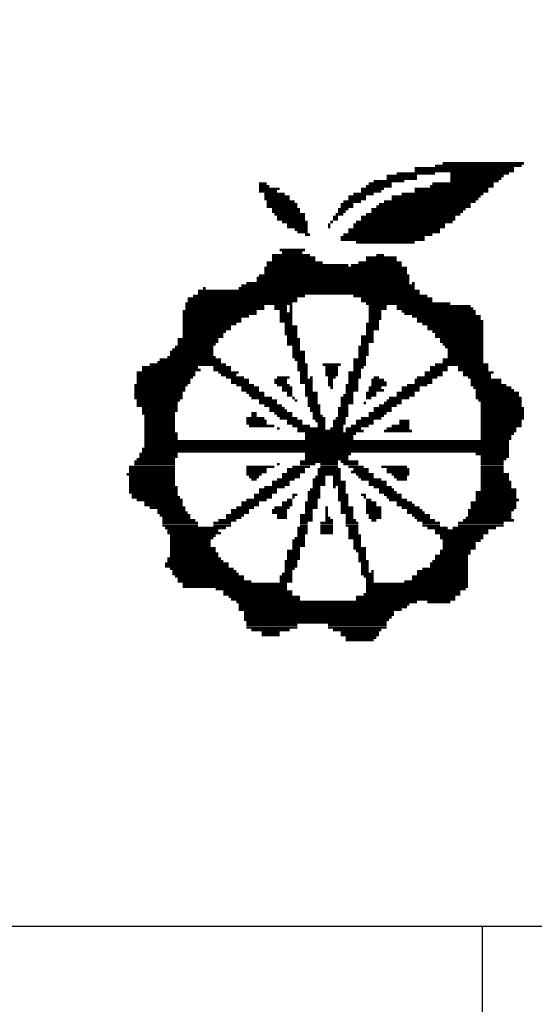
# Model space of a CAD drawing. Extents: x 24 to 161, y 5 to 143.
# Tile 10 of 25: x 44 to 50, y 46 to 57. Entities that reach past the tile are written whole.
import ezdxf

# ---------------------------------------------------------------- set-up
doc = ezdxf.new("R2010")
doc.units = 0
doc.layers.add('BG_OUTLINE', color=7, linetype='CONTINUOUS')
doc.layers.add('BG_SILKSCREEN_TOP', color=7, linetype='CONTINUOUS')

msp = doc.modelspace()

# ---------------------------------------------------------------- linework, layer by layer
at = {"layer": 'BG_OUTLINE'}
msp.add_lwpolyline([(32.12973, 46.950376), (80.129634, 46.950376, 0.414205), (83.629246, 50.450242), (83.629246, 83.450176, 0.414226), (80.129634, 86.950296), (32.12973, 86.950296, 0.414268), (28.629356, 83.450176), (28.629356, 50.450242, 0.414248)], format="xyb", close=True, dxfattribs=at)
msp.add_lwpolyline([(49.190402, 44.786296), (49.190402, 46.950376), (64.281812, 46.950376), (64.281812, 44.786296)], close=True, dxfattribs=at)
at = {"layer": 'BG_SILKSCREEN_TOP', "const_width": 0.027178}
for points in [[(48.466502, 55.013606), (49.52492, 55.013606)], [(48.683672, 55.041038), (49.6062, 55.041038)], [(48.764952, 55.067962), (49.633632, 55.067962)], [(48.168052, 54.932326), (48.49368, 54.932326)], [(48.168052, 54.905402), (48.49368, 54.905402)], [(48.27651, 54.959758), (48.683672, 54.959758)], [(48.466502, 54.986682), (49.52492, 54.986682)], [(48.846486, 54.959758), (49.470818, 54.959758)], [(48.846486, 54.932326), (49.416462, 54.932326)], [(48.846486, 54.905402), (49.389284, 54.905402)], [(46.81093, 54.851046), (46.892464, 54.851046)], [(46.81093, 54.823614), (46.919388, 54.823614)], [(46.81093, 54.79669), (47.0281, 54.79669)], [(47.896526, 54.79669), (48.140874, 54.79669)], [(47.950882, 54.823614), (48.222408, 54.823614)], [(47.97806, 54.851046), (48.222408, 54.851046)], [(48.032416, 54.87797), (48.35779, 54.87797)], [(48.466502, 54.79669), (49.253648, 54.79669)], [(48.629316, 54.823614), (49.30775, 54.823614)], [(48.656494, 54.851046), (49.30775, 54.851046)], [(48.846486, 54.87797), (49.362106, 54.87797)], [(46.81093, 54.769766), (47.000922, 54.769766)], [(46.865032, 54.742334), (47.082456, 54.742334)], [(46.865032, 54.71541), (47.136558, 54.71541)], [(46.865032, 54.687978), (47.136558, 54.687978)], [(47.76089, 54.71541), (47.950882, 54.71541)], [(47.76089, 54.687978), (47.950882, 54.687978)], [(47.814992, 54.742334), (48.032416, 54.742334)], [(47.896526, 54.769766), (48.113696, 54.769766)], [(48.222408, 54.71541), (49.172114, 54.71541)], [(48.222408, 54.687978), (49.144936, 54.687978)], [(48.330866, 54.742334), (49.199292, 54.742334)], [(48.466502, 54.769766), (49.253648, 54.769766)], [(46.892464, 54.661054), (47.190914, 54.661054)], [(46.892464, 54.633622), (47.218092, 54.633622)], [(46.892464, 54.606698), (47.218092, 54.606698)], [(47.679356, 54.633622), (47.814992, 54.633622)], [(47.679356, 54.606698), (47.814992, 54.606698)], [(47.706534, 54.661054), (47.896526, 54.661054)], [(48.05934, 54.606698), (49.063656, 54.606698)], [(48.086518, 54.633622), (49.063656, 54.633622)], [(48.140874, 54.661054), (49.117758, 54.661054)], [(46.946566, 54.57952), (47.245016, 54.57952)], [(46.946566, 54.552342), (47.245016, 54.552342)], [(46.973744, 54.525418), (47.299372, 54.525418)], [(47.000922, 54.497986), (47.299372, 54.497986)], [(47.598076, 54.497986), (47.652432, 54.497986)], [(47.625, 54.525418), (47.706534, 54.525418)], [(47.652432, 54.57952), (47.76089, 54.57952)], [(47.652432, 54.552342), (47.733712, 54.552342)], [(47.896526, 54.497986), (48.900842, 54.497986)], [(47.950882, 54.525418), (48.954944, 54.525418)], [(48.004984, 54.57952), (49.0093, 54.57952)], [(48.004984, 54.552342), (48.982122, 54.552342)], [(47.000922, 54.471062), (47.299372, 54.471062)], [(47.055024, 54.44363), (47.32655, 54.44363)], [(47.10938, 54.416706), (47.32655, 54.416706)], [(47.10938, 54.389528), (47.32655, 54.389528)], [(47.54372, 54.416706), (47.570898, 54.416706)], [(47.54372, 54.389528), (47.570898, 54.389528)], [(47.570898, 54.44363), (47.598076, 54.44363)], [(47.598076, 54.471062), (47.652432, 54.471062)], [(47.814992, 54.416706), (48.792384, 54.416706)], [(47.814992, 54.389528), (48.792384, 54.389528)], [(47.842424, 54.44363), (48.873664, 54.44363)], [(47.896526, 54.471062), (48.900842, 54.471062)], [(47.190914, 54.36235), (47.32655, 54.36235)], [(47.218092, 54.335426), (47.32655, 54.335426)], [(47.299372, 54.308248), (47.353728, 54.308248)], [(47.679356, 54.28107), (48.57496, 54.28107)], [(47.706534, 54.308248), (48.656494, 54.308248)], [(47.76089, 54.36235), (48.737774, 54.36235)], [(47.76089, 54.335426), (48.737774, 54.335426)], [(47.679356, 54.253638), (48.57496, 54.253638)], [(47.842424, 54.226968), (48.466502, 54.226968)], [(46.946566, 54.091078), (47.353728, 54.091078)], [(46.946566, 54.063646), (47.408084, 54.063646)], [(47.0281, 54.14518), (47.299372, 54.14518)], [(47.055024, 54.118256), (47.272448, 54.118256)], [(47.950882, 54.063646), (48.27651, 54.063646)], [(48.05934, 54.091078), (48.140874, 54.091078)], [(46.865032, 53.955188), (48.384968, 53.955188)], [(46.892464, 54.009544), (47.489364, 54.009544)], [(46.892464, 53.982366), (47.76089, 53.982366)], [(46.946566, 54.036976), (47.408084, 54.036976)], [(47.788068, 53.982366), (48.330866, 53.982366)], [(47.869348, 54.009544), (48.330866, 54.009544)], [(47.950882, 54.036976), (48.27651, 54.036976)], [(46.783752, 53.846984), (48.4124, 53.846984)], [(46.81093, 53.873908), (48.4124, 53.873908)], [(46.865032, 53.928264), (48.384968, 53.928264)], [(46.865032, 53.901086), (48.384968, 53.901086)], [(46.620938, 53.765196), (48.466502, 53.765196)], [(46.67504, 53.792628), (48.4124, 53.792628)], [(46.783752, 53.819552), (48.4124, 53.819552)], [(48.439324, 53.792628), (48.466502, 53.792628)], [(46.105318, 53.656992), (47.299372, 53.656992)], [(46.159674, 53.71084), (48.520858, 53.71084)], [(46.159674, 53.683916), (48.520858, 53.683916)], [(46.213776, 53.738272), (46.240954, 53.738272)], [(46.59376, 53.738272), (48.466502, 53.738272)], [(47.814992, 53.656992), (48.602392, 53.656992)], [(46.023784, 53.575204), (47.163736, 53.575204)], [(46.023784, 53.54828), (46.865032, 53.54828)], [(46.050962, 53.62956), (47.218092, 53.62956)], [(46.050962, 53.602636), (47.218092, 53.602636)], [(46.973744, 53.54828), (47.10938, 53.54828)], [(47.136558, 53.54828), (47.163736, 53.54828)], [(47.896526, 53.62956), (48.656494, 53.62956)], [(47.896526, 53.602636), (48.656494, 53.602636)], [(47.950882, 53.575204), (48.846486, 53.575204)], [(47.97806, 53.54828), (48.168052, 53.54828)], [(48.27651, 53.54828), (49.063656, 53.54828)], [(45.996606, 53.493924), (46.783752, 53.493924)], [(45.996606, 53.467), (46.783752, 53.467)], [(45.996606, 53.439568), (46.702472, 53.439568)], [(46.023784, 53.520848), (46.865032, 53.520848)], [(46.973744, 53.520848), (47.10938, 53.520848)], [(47.0281, 53.493924), (47.10938, 53.493924)], [(47.0281, 53.467), (47.163736, 53.467)], [(47.0281, 53.439568), (47.163736, 53.439568)], [(47.136558, 53.520848), (47.163736, 53.520848)], [(47.136558, 53.493924), (47.163736, 53.493924)], [(47.97806, 53.520848), (48.168052, 53.520848)], [(47.97806, 53.493924), (48.113696, 53.493924)], [(47.97806, 53.467), (48.113696, 53.467)], [(47.97806, 53.439568), (48.113696, 53.439568)], [(48.27651, 53.520848), (49.090834, 53.520848)], [(48.330866, 53.493924), (49.117758, 53.493924)], [(48.35779, 53.467), (49.117758, 53.467)], [(48.439324, 53.439568), (49.172114, 53.439568)], [(45.996606, 53.412644), (46.620938, 53.412644)], [(45.996606, 53.385212), (46.620938, 53.385212)], [(45.996606, 53.358288), (46.566582, 53.358288)], [(45.996606, 53.330856), (46.51248, 53.330856)], [(47.0281, 53.412644), (47.163736, 53.412644)], [(47.0281, 53.385212), (47.163736, 53.385212)], [(47.082456, 53.358288), (47.163736, 53.358288)], [(47.082456, 53.330856), (47.218092, 53.330856)], [(47.950882, 53.358288), (48.086518, 53.358288)], [(47.950882, 53.330856), (48.086518, 53.330856)], [(47.97806, 53.412644), (48.113696, 53.412644)], [(47.97806, 53.385212), (48.086518, 53.385212)], [(48.49368, 53.412644), (49.172114, 53.412644)], [(48.49368, 53.385212), (49.199292, 53.385212)], [(48.547782, 53.358288), (49.199292, 53.358288)], [(48.602392, 53.330856), (49.199292, 53.330856)], [(45.996606, 53.303932), (46.51248, 53.303932)], [(45.996606, 53.276754), (46.458124, 53.276754)], [(45.996606, 53.249576), (46.430946, 53.249576)], [(45.996606, 53.222652), (46.430946, 53.222652)], [(47.082456, 53.303932), (47.218092, 53.303932)], [(47.082456, 53.276754), (47.218092, 53.276754)], [(47.082456, 53.249576), (47.218092, 53.249576)], [(47.10938, 53.222652), (47.218092, 53.222652)], [(47.896526, 53.222652), (48.032416, 53.222652)], [(47.950882, 53.303932), (48.086518, 53.303932)], [(47.950882, 53.276754), (48.032416, 53.276754)], [(47.950882, 53.249576), (48.032416, 53.249576)], [(48.602392, 53.303932), (49.199292, 53.303932)], [(48.656494, 53.276754), (49.199292, 53.276754)], [(48.683672, 53.249576), (49.199292, 53.249576)], [(48.683672, 53.222652), (49.199292, 53.222652)], [(45.915326, 53.11394), (46.322488, 53.11394)], [(45.942504, 53.19522), (46.37659, 53.19522)], [(45.942504, 53.168296), (46.37659, 53.168296)], [(45.942504, 53.140864), (46.349666, 53.140864)], [(47.10938, 53.19522), (47.245016, 53.19522)], [(47.10938, 53.168296), (47.245016, 53.168296)], [(47.10938, 53.140864), (47.245016, 53.140864)], [(47.163736, 53.11394), (47.245016, 53.11394)], [(47.869348, 53.11394), (47.97806, 53.11394)], [(47.896526, 53.19522), (48.032416, 53.19522)], [(47.896526, 53.168296), (48.032416, 53.168296)], [(47.896526, 53.140864), (47.97806, 53.140864)], [(48.737774, 53.19522), (49.199292, 53.19522)], [(48.737774, 53.168296), (49.199292, 53.168296)], [(48.764952, 53.140864), (49.199292, 53.140864)], [(48.792384, 53.11394), (49.199292, 53.11394)], [(45.86097, 53.059584), (46.322488, 53.059584)], [(45.86097, 53.032406), (46.322488, 53.032406)], [(45.888148, 53.086762), (46.322488, 53.086762)], [(47.163736, 53.086762), (47.245016, 53.086762)], [(47.163736, 53.059584), (47.299372, 53.059584)], [(47.163736, 53.032406), (47.299372, 53.032406)], [(47.869348, 53.086762), (47.97806, 53.086762)], [(47.869348, 53.059584), (47.97806, 53.059584)], [(47.869348, 53.032406), (47.97806, 53.032406)], [(48.819308, 53.086762), (49.199292, 53.086762)], [(48.819308, 53.059584), (49.199292, 53.059584)], [(48.819308, 53.032406), (49.199292, 53.032406)], [(45.6438, 52.924202), (46.458124, 52.924202)], [(45.725334, 52.950872), (46.403768, 52.950872)], [(45.752512, 52.978304), (46.403768, 52.978304)], [(45.833792, 53.005482), (46.349666, 53.005482)], [(47.163736, 53.005482), (47.299372, 53.005482)], [(47.190914, 52.978304), (47.299372, 52.978304)], [(47.218092, 52.950872), (47.299372, 52.950872)], [(47.218092, 52.924202), (47.32655, 52.924202)], [(47.489364, 52.924202), (47.679356, 52.924202)], [(47.814992, 52.978304), (47.950882, 52.978304)], [(47.814992, 52.950872), (47.950882, 52.950872)], [(47.814992, 52.924202), (47.950882, 52.924202)], [(47.869348, 53.005482), (47.950882, 53.005482)], [(48.683672, 52.924202), (49.253648, 52.924202)], [(48.764952, 52.978304), (49.199292, 52.978304)], [(48.764952, 52.950872), (49.199292, 52.950872)], [(48.819308, 53.005482), (49.199292, 53.005482)], [(45.508164, 52.842414), (46.132496, 52.842414)], [(45.508164, 52.81549), (46.132496, 52.81549)], [(45.56252, 52.89677), (46.159674, 52.89677)], [(45.56252, 52.869592), (46.186598, 52.869592)], [(46.322488, 52.89677), (46.51248, 52.89677)], [(46.322488, 52.869592), (46.51248, 52.869592)], [(46.37659, 52.842414), (46.59376, 52.842414)], [(46.403768, 52.81549), (46.566582, 52.81549)], [(47.218092, 52.89677), (47.32655, 52.89677)], [(47.218092, 52.869592), (47.32655, 52.869592)], [(47.245016, 52.842414), (47.32655, 52.842414)], [(47.245016, 52.81549), (47.32655, 52.81549)], [(47.516542, 52.89677), (47.652432, 52.89677)], [(47.516542, 52.869592), (47.652432, 52.869592)], [(47.516542, 52.842414), (47.652432, 52.842414)], [(47.516542, 52.81549), (47.652432, 52.81549)], [(47.76089, 52.842414), (47.896526, 52.842414)], [(47.76089, 52.81549), (47.896526, 52.81549)], [(47.814992, 52.89677), (47.923704, 52.89677)], [(47.814992, 52.869592), (47.896526, 52.869592)], [(48.57496, 52.842414), (48.764952, 52.842414)], [(48.57496, 52.81549), (48.764952, 52.81549)], [(48.629316, 52.89677), (48.819308, 52.89677)], [(48.629316, 52.869592), (48.819308, 52.869592)], [(48.927766, 52.89677), (49.253648, 52.89677)], [(48.927766, 52.869592), (49.253648, 52.869592)], [(48.982122, 52.842414), (49.30775, 52.842414)], [(48.982122, 52.81549), (49.280826, 52.81549)], [(45.48124, 52.706778), (46.050962, 52.706778)], [(45.508164, 52.788312), (46.105318, 52.788312)], [(45.508164, 52.76088), (46.07814, 52.76088)], [(45.508164, 52.73421), (46.07814, 52.73421)], [(46.458124, 52.788312), (46.648116, 52.788312)], [(46.51248, 52.76088), (46.702472, 52.76088)], [(46.51248, 52.73421), (46.702472, 52.73421)], [(46.566582, 52.706778), (46.756574, 52.706778)], [(46.973744, 52.76088), (47.10938, 52.76088)], [(46.973744, 52.73421), (47.10938, 52.73421)], [(47.000922, 52.788312), (47.136558, 52.788312)], [(47.000922, 52.706778), (47.136558, 52.706778)], [(47.245016, 52.788312), (47.32655, 52.788312)], [(47.245016, 52.76088), (47.380906, 52.76088)], [(47.245016, 52.73421), (47.380906, 52.73421)], [(47.299372, 52.706778), (47.380906, 52.706778)], [(47.353728, 52.788312), (47.380906, 52.788312)], [(47.54372, 52.788312), (47.625, 52.788312)], [(47.54372, 52.76088), (47.598076, 52.76088)], [(47.54372, 52.73421), (47.598076, 52.73421)], [(47.54372, 52.706778), (47.598076, 52.706778)], [(47.733712, 52.706778), (47.869348, 52.706778)], [(47.76089, 52.788312), (47.896526, 52.788312)], [(47.76089, 52.76088), (47.869348, 52.76088)], [(47.76089, 52.73421), (47.869348, 52.73421)], [(48.004984, 52.76088), (48.140874, 52.76088)], [(48.004984, 52.73421), (48.168052, 52.73421)], [(48.004984, 52.706778), (48.168052, 52.706778)], [(48.032416, 52.788312), (48.086518, 52.788312)], [(48.384968, 52.706778), (48.602392, 52.706778)], [(48.466502, 52.76088), (48.656494, 52.76088)], [(48.466502, 52.73421), (48.656494, 52.73421)], [(48.49368, 52.788312), (48.71085, 52.788312)], [(49.036478, 52.788312), (49.280826, 52.788312)], [(49.063656, 52.76088), (49.389284, 52.76088)], [(49.063656, 52.73421), (49.389284, 52.73421)], [(49.063656, 52.706778), (49.44364, 52.706778)], [(45.48124, 52.6796), (46.023784, 52.6796)], [(45.48124, 52.652422), (46.023784, 52.652422)], [(45.48124, 52.625498), (45.996606, 52.625498)], [(45.48124, 52.59832), (45.996606, 52.59832)], [(46.620938, 52.6796), (46.81093, 52.6796)], [(46.620938, 52.652422), (46.81093, 52.652422)], [(46.67504, 52.625498), (46.865032, 52.625498)], [(46.702472, 52.59832), (46.865032, 52.59832)], [(47.055024, 52.6796), (47.163736, 52.6796)], [(47.055024, 52.652422), (47.163736, 52.652422)], [(47.10938, 52.625498), (47.163736, 52.625498)], [(47.10938, 52.59832), (47.163736, 52.59832)], [(47.299372, 52.6796), (47.380906, 52.6796)], [(47.299372, 52.652422), (47.380906, 52.652422)], [(47.299372, 52.625498), (47.435008, 52.625498)], [(47.299372, 52.59832), (47.435008, 52.59832)], [(47.570898, 52.6796), (47.598076, 52.6796)], [(47.706534, 52.59832), (47.814992, 52.59832)], [(47.733712, 52.6796), (47.869348, 52.6796)], [(47.733712, 52.652422), (47.869348, 52.652422)], [(47.733712, 52.625498), (47.814992, 52.625498)], [(47.950882, 52.625498), (48.05934, 52.625498)], [(47.950882, 52.59832), (48.05934, 52.59832)], [(47.97806, 52.6796), (48.113696, 52.6796)], [(47.97806, 52.652422), (48.140874, 52.652422)], [(48.27651, 52.625498), (48.466502, 52.625498)], [(48.27651, 52.59832), (48.466502, 52.59832)], [(48.330866, 52.6796), (48.520858, 52.6796)], [(48.330866, 52.652422), (48.520858, 52.652422)], [(49.090834, 52.6796), (49.497742, 52.6796)], [(49.117758, 52.652422), (49.52492, 52.652422)], [(49.117758, 52.625498), (49.579276, 52.625498)], [(49.117758, 52.59832), (49.579276, 52.59832)], [(45.48124, 52.571142), (45.996606, 52.571142)], [(45.508164, 52.544218), (45.969682, 52.544218)], [(45.508164, 52.516786), (45.942504, 52.516786)], [(45.508164, 52.489862), (45.942504, 52.489862)], [(46.72965, 52.571142), (46.946566, 52.571142)], [(46.81093, 52.544218), (47.000922, 52.544218)], [(46.81093, 52.516786), (47.000922, 52.516786)], [(46.865032, 52.489862), (47.055024, 52.489862)], [(47.163736, 52.571142), (47.190914, 52.571142)], [(47.190914, 52.544218), (47.218092, 52.544218)], [(47.32655, 52.571142), (47.435008, 52.571142)], [(47.32655, 52.544218), (47.435008, 52.544218)], [(47.32655, 52.516786), (47.435008, 52.516786)], [(47.32655, 52.489862), (47.46244, 52.489862)], [(47.679356, 52.571142), (47.814992, 52.571142)], [(47.679356, 52.544218), (47.814992, 52.544218)], [(47.679356, 52.516786), (47.814992, 52.516786)], [(47.679356, 52.489862), (47.76089, 52.489862)], [(47.923704, 52.516786), (47.950882, 52.516786)], [(47.950882, 52.571142), (48.004984, 52.571142)], [(48.086518, 52.489862), (48.27651, 52.489862)], [(48.140874, 52.516786), (48.330866, 52.516786)], [(48.168052, 52.544218), (48.330866, 52.544218)], [(48.194976, 52.571142), (48.4124, 52.571142)], [(49.117758, 52.571142), (49.6062, 52.571142)], [(49.144936, 52.544218), (49.6062, 52.544218)], [(49.172114, 52.516786), (49.6062, 52.516786)], [(49.172114, 52.489862), (49.6062, 52.489862)], [(45.56252, 52.46243), (45.942504, 52.46243)], [(45.56252, 52.435506), (45.942504, 52.435506)], [(45.56252, 52.408328), (45.915326, 52.408328)], [(45.589698, 52.38115), (45.915326, 52.38115)], [(46.72965, 52.408328), (46.783752, 52.408328)], [(46.72965, 52.38115), (46.783752, 52.38115)], [(46.919388, 52.46243), (47.082456, 52.46243)], [(46.919388, 52.435506), (47.10938, 52.435506)], [(46.973744, 52.408328), (47.163736, 52.408328)], [(47.000922, 52.38115), (47.163736, 52.38115)], [(47.353728, 52.46243), (47.46244, 52.46243)], [(47.353728, 52.435506), (47.46244, 52.435506)], [(47.380906, 52.408328), (47.46244, 52.408328)], [(47.380906, 52.38115), (47.489364, 52.38115)], [(47.652432, 52.46243), (47.76089, 52.46243)], [(47.652432, 52.435506), (47.76089, 52.435506)], [(47.652432, 52.408328), (47.76089, 52.408328)], [(47.652432, 52.38115), (47.76089, 52.38115)], [(47.97806, 52.408328), (48.168052, 52.408328)], [(47.97806, 52.38115), (48.140874, 52.38115)], [(48.032416, 52.46243), (48.222408, 52.46243)], [(48.032416, 52.435506), (48.222408, 52.435506)], [(49.172114, 52.46243), (49.633632, 52.46243)], [(49.172114, 52.435506), (49.633632, 52.435506)], [(49.172114, 52.408328), (49.633632, 52.408328)], [(49.172114, 52.38115), (49.633632, 52.38115)], [(45.589698, 52.354226), (45.915326, 52.354226)], [(45.589698, 52.326794), (45.915326, 52.326794)], [(45.589698, 52.29987), (45.915326, 52.29987)], [(46.67504, 52.354226), (46.865032, 52.354226)], [(46.67504, 52.326794), (46.892464, 52.326794)], [(46.67504, 52.29987), (46.892464, 52.29987)], [(47.0281, 52.354226), (47.218092, 52.354226)], [(47.10938, 52.326794), (47.272448, 52.326794)], [(47.10938, 52.29987), (47.272448, 52.29987)], [(47.380906, 52.354226), (47.516542, 52.354226)], [(47.408084, 52.326794), (47.516542, 52.326794)], [(47.435008, 52.29987), (47.516542, 52.29987)], [(47.598076, 52.326794), (47.733712, 52.326794)], [(47.598076, 52.29987), (47.733712, 52.29987)], [(47.625, 52.354226), (47.733712, 52.354226)], [(47.842424, 52.326794), (48.032416, 52.326794)], [(47.842424, 52.29987), (48.032416, 52.29987)], [(47.896526, 52.354226), (48.113696, 52.354226)], [(48.303688, 52.326794), (48.4124, 52.326794)], [(48.303688, 52.29987), (48.4124, 52.29987)], [(49.172114, 52.354226), (49.633632, 52.354226)], [(49.172114, 52.326794), (49.6062, 52.326794)], [(49.172114, 52.29987), (49.6062, 52.29987)], [(45.589698, 52.272438), (45.915326, 52.272438)], [(45.589698, 52.245514), (45.915326, 52.245514)], [(45.589698, 52.218336), (45.915326, 52.218336)], [(45.589698, 52.191158), (45.942504, 52.191158)], [(46.702472, 52.272438), (46.973744, 52.272438)], [(47.000922, 52.245514), (47.0281, 52.245514)], [(47.163736, 52.272438), (47.353728, 52.272438)], [(47.218092, 52.245514), (47.516542, 52.245514)], [(47.218092, 52.218336), (47.706534, 52.218336)], [(47.299372, 52.191158), (47.842424, 52.191158)], [(47.435008, 52.272438), (47.516542, 52.272438)], [(47.570898, 52.245514), (47.706534, 52.245514)], [(47.598076, 52.272438), (47.706534, 52.272438)], [(47.733712, 52.245514), (47.896526, 52.245514)], [(47.733712, 52.218336), (47.923704, 52.218336)], [(47.788068, 52.272438), (47.97806, 52.272438)], [(48.140874, 52.218336), (48.439324, 52.218336)], [(48.168052, 52.245514), (48.4124, 52.245514)], [(48.222408, 52.272438), (48.4124, 52.272438)], [(49.172114, 52.272438), (49.6062, 52.272438)], [(49.172114, 52.245514), (49.552098, 52.245514)], [(49.172114, 52.218336), (49.552098, 52.218336)], [(49.172114, 52.191158), (49.52492, 52.191158)], [(45.589698, 52.16398), (45.942504, 52.16398)], [(45.589698, 52.137056), (45.942504, 52.137056)], [(45.589698, 52.109878), (49.470818, 52.109878)], [(45.589698, 52.082446), (49.470818, 52.082446)], [(47.299372, 52.16398), (47.814992, 52.16398)], [(47.299372, 52.137056), (47.814992, 52.137056)], [(49.172114, 52.16398), (49.497742, 52.16398)], [(49.172114, 52.137056), (49.497742, 52.137056)], [(45.535342, 51.973988), (45.942504, 51.973988)], [(45.56252, 52.028344), (49.470818, 52.028344)], [(45.56252, 52.001166), (49.470818, 52.001166)], [(45.589698, 52.055776), (49.470818, 52.055776)], [(47.299372, 51.973988), (47.788068, 51.973988)], [(49.117758, 51.973988), (49.470818, 51.973988)], [(45.48124, 51.892708), (45.915326, 51.892708)], [(45.48124, 51.865784), (45.915326, 51.865784)], [(45.508164, 51.919886), (45.915326, 51.919886)], [(45.535342, 51.947064), (45.942504, 51.947064)], [(47.000922, 51.865784), (47.0281, 51.865784)], [(47.245016, 51.892708), (47.652432, 51.892708)], [(47.245016, 51.865784), (47.408084, 51.865784)], [(47.299372, 51.947064), (47.76089, 51.947064)], [(47.299372, 51.919886), (47.76089, 51.919886)], [(47.46244, 51.865784), (47.652432, 51.865784)], [(47.679356, 51.892708), (47.869348, 51.892708)], [(47.706534, 51.865784), (47.869348, 51.865784)], [(49.172114, 51.947064), (49.470818, 51.947064)], [(49.172114, 51.919886), (49.44364, 51.919886)], [(49.172114, 51.892708), (49.416462, 51.892708)], [(49.172114, 51.865784), (49.416462, 51.865784)], [(45.399706, 51.757072), (45.915326, 51.757072)], [(45.42663, 51.838352), (45.915326, 51.838352)], [(45.42663, 51.81092), (45.915326, 51.81092)], [(45.42663, 51.783996), (45.915326, 51.783996)], [(46.67504, 51.838352), (46.973744, 51.838352)], [(46.67504, 51.81092), (46.892464, 51.81092)], [(46.67504, 51.783996), (46.892464, 51.783996)], [(46.67504, 51.757072), (46.838108, 51.757072)], [(47.055024, 51.757072), (47.245016, 51.757072)], [(47.10938, 51.81092), (47.299372, 51.81092)], [(47.10938, 51.783996), (47.299372, 51.783996)], [(47.163736, 51.838352), (47.353728, 51.838352)], [(47.435008, 51.81092), (47.679356, 51.81092)], [(47.435008, 51.783996), (47.679356, 51.783996)], [(47.435008, 51.757072), (47.679356, 51.757072)], [(47.46244, 51.838352), (47.652432, 51.838352)], [(47.76089, 51.838352), (47.923704, 51.838352)], [(47.788068, 51.783996), (47.97806, 51.783996)], [(47.814992, 51.81092), (47.97806, 51.81092)], [(47.842424, 51.757072), (48.032416, 51.757072)], [(48.113696, 51.838352), (48.384968, 51.838352)], [(48.168052, 51.81092), (48.4124, 51.81092)], [(48.168052, 51.783996), (48.4124, 51.783996)], [(48.222408, 51.757072), (48.4124, 51.757072)], [(49.172114, 51.838352), (49.416462, 51.838352)], [(49.172114, 51.81092), (49.416462, 51.81092)], [(49.172114, 51.783996), (49.416462, 51.783996)], [(49.172114, 51.757072), (49.470818, 51.757072)], [(45.42663, 51.72964), (45.915326, 51.72964)], [(45.42663, 51.702716), (45.915326, 51.702716)], [(45.42663, 51.675792), (45.915326, 51.675792)], [(45.42663, 51.64836), (45.915326, 51.64836)], [(46.702472, 51.72964), (46.81093, 51.72964)], [(46.72965, 51.702716), (46.783752, 51.702716)], [(46.946566, 51.675792), (47.136558, 51.675792)], [(46.946566, 51.64836), (47.136558, 51.64836)], [(47.000922, 51.702716), (47.190914, 51.702716)], [(47.055024, 51.72964), (47.245016, 51.72964)], [(47.380906, 51.702716), (47.516542, 51.702716)], [(47.380906, 51.675792), (47.516542, 51.675792)], [(47.380906, 51.64836), (47.516542, 51.64836)], [(47.408084, 51.72964), (47.516542, 51.72964)], [(47.598076, 51.72964), (47.679356, 51.72964)], [(47.598076, 51.702716), (47.679356, 51.702716)], [(47.598076, 51.675792), (47.733712, 51.675792)], [(47.598076, 51.64836), (47.733712, 51.64836)], [(47.869348, 51.72964), (48.032416, 51.72964)], [(47.896526, 51.702716), (48.113696, 51.702716)], [(47.97806, 51.675792), (48.168052, 51.675792)], [(47.97806, 51.64836), (48.168052, 51.64836)], [(48.249332, 51.72964), (48.384968, 51.72964)], [(48.27651, 51.702716), (48.384968, 51.702716)], [(49.172114, 51.72964), (49.470818, 51.72964)], [(49.172114, 51.702716), (49.470818, 51.702716)], [(49.172114, 51.675792), (49.497742, 51.675792)], [(49.172114, 51.64836), (49.497742, 51.64836)], [(45.42663, 51.621436), (45.942504, 51.621436)], [(45.42663, 51.594004), (45.942504, 51.594004)], [(45.42663, 51.56708), (45.942504, 51.56708)], [(46.81093, 51.594004), (47.000922, 51.594004)], [(46.81093, 51.56708), (47.000922, 51.56708)], [(46.865032, 51.621436), (47.082456, 51.621436)], [(47.32655, 51.56708), (47.46244, 51.56708)], [(47.353728, 51.594004), (47.46244, 51.594004)], [(47.380906, 51.621436), (47.46244, 51.621436)], [(47.598076, 51.621436), (47.625, 51.621436)], [(47.652432, 51.621436), (47.733712, 51.621436)], [(47.652432, 51.594004), (47.733712, 51.594004)], [(47.652432, 51.56708), (47.733712, 51.56708)], [(48.032416, 51.621436), (48.222408, 51.621436)], [(48.086518, 51.594004), (48.249332, 51.594004)], [(48.086518, 51.56708), (48.27651, 51.56708)], [(49.117758, 51.56708), (49.552098, 51.56708)], [(49.172114, 51.621436), (49.497742, 51.621436)], [(49.172114, 51.594004), (49.552098, 51.594004)], [(45.453808, 51.539648), (45.942504, 51.539648)], [(45.453808, 51.512724), (45.969682, 51.512724)], [(45.508164, 51.4858), (45.996606, 51.4858)], [(45.589698, 51.458368), (45.996606, 51.458368)], [(46.620938, 51.458368), (46.81093, 51.458368)], [(46.67504, 51.4858), (46.892464, 51.4858)], [(46.756574, 51.539648), (46.946566, 51.539648)], [(46.756574, 51.512724), (46.946566, 51.512724)], [(47.055024, 51.458368), (47.163736, 51.458368)], [(47.10938, 51.4858), (47.163736, 51.4858)], [(47.163736, 51.539648), (47.218092, 51.539648)], [(47.163736, 51.512724), (47.190914, 51.512724)], [(47.299372, 51.458368), (47.435008, 51.458368)], [(47.32655, 51.539648), (47.46244, 51.539648)], [(47.32655, 51.512724), (47.46244, 51.512724)], [(47.32655, 51.4858), (47.435008, 51.4858)], [(47.652432, 51.539648), (47.76089, 51.539648)], [(47.652432, 51.512724), (47.76089, 51.512724)], [(47.652432, 51.4858), (47.76089, 51.4858)], [(47.679356, 51.458368), (47.76089, 51.458368)], [(47.896526, 51.539648), (47.950882, 51.539648)], [(47.923704, 51.512724), (47.950882, 51.512724)], [(47.950882, 51.4858), (48.004984, 51.4858)], [(47.950882, 51.458368), (48.05934, 51.458368)], [(48.140874, 51.539648), (48.330866, 51.539648)], [(48.168052, 51.512724), (48.330866, 51.512724)], [(48.194976, 51.4858), (48.384968, 51.4858)], [(48.27651, 51.458368), (48.439324, 51.458368)], [(49.063656, 51.458368), (49.552098, 51.458368)], [(49.117758, 51.539648), (49.552098, 51.539648)], [(49.117758, 51.512724), (49.552098, 51.512724)], [(49.117758, 51.4858), (49.579276, 51.4858)], [(45.589698, 51.431444), (45.996606, 51.431444)], [(45.6438, 51.404012), (46.023784, 51.404012)], [(45.725334, 51.376834), (46.023784, 51.376834)], [(45.725334, 51.349656), (46.050962, 51.349656)], [(46.51248, 51.376834), (46.702472, 51.376834)], [(46.51248, 51.349656), (46.702472, 51.349656)], [(46.566582, 51.404012), (46.756574, 51.404012)], [(46.620938, 51.431444), (46.81093, 51.431444)], [(46.946566, 51.376834), (47.10938, 51.376834)], [(46.946566, 51.349656), (47.10938, 51.349656)], [(46.973744, 51.404012), (47.136558, 51.404012)], [(47.055024, 51.431444), (47.163736, 51.431444)], [(47.299372, 51.431444), (47.435008, 51.431444)], [(47.299372, 51.404012), (47.435008, 51.404012)], [(47.299372, 51.376834), (47.380906, 51.376834)], [(47.299372, 51.349656), (47.380906, 51.349656)], [(47.516542, 51.404012), (47.54372, 51.404012)], [(47.516542, 51.376834), (47.54372, 51.376834)], [(47.516542, 51.349656), (47.54372, 51.349656)], [(47.679356, 51.431444), (47.76089, 51.431444)], [(47.679356, 51.404012), (47.814992, 51.404012)], [(47.679356, 51.376834), (47.814992, 51.376834)], [(47.679356, 51.349656), (47.814992, 51.349656)], [(47.950882, 51.431444), (48.05934, 51.431444)], [(47.950882, 51.404012), (48.113696, 51.404012)], [(47.950882, 51.376834), (48.113696, 51.376834)], [(47.950882, 51.349656), (48.113696, 51.349656)], [(48.27651, 51.431444), (48.466502, 51.431444)], [(48.330866, 51.404012), (48.520858, 51.404012)], [(48.384968, 51.376834), (48.547782, 51.376834)], [(48.384968, 51.349656), (48.57496, 51.349656)], [(49.036478, 51.376834), (49.52492, 51.376834)], [(49.036478, 51.349656), (49.497742, 51.349656)], [(49.063656, 51.431444), (49.552098, 51.431444)], [(49.063656, 51.404012), (49.552098, 51.404012)], [(45.752512, 51.322732), (46.07814, 51.322732)], [(45.77969, 51.295554), (46.07814, 51.295554)], [(45.77969, 51.268376), (46.132496, 51.268376)], [(45.77969, 51.241452), (46.159674, 51.241452)], [(46.322488, 51.241452), (46.51248, 51.241452)], [(46.37659, 51.268376), (46.566582, 51.268376)], [(46.458124, 51.322732), (46.648116, 51.322732)], [(46.458124, 51.295554), (46.620938, 51.295554)], [(47.000922, 51.322732), (47.10938, 51.322732)], [(47.000922, 51.295554), (47.10938, 51.295554)], [(47.245016, 51.322732), (47.380906, 51.322732)], [(47.245016, 51.295554), (47.380906, 51.295554)], [(47.245016, 51.268376), (47.380906, 51.268376)], [(47.245016, 51.241452), (47.32655, 51.241452)], [(47.46244, 51.241452), (47.598076, 51.241452)], [(47.516542, 51.322732), (47.54372, 51.322732)], [(47.516542, 51.295554), (47.570898, 51.295554)], [(47.516542, 51.268376), (47.598076, 51.268376)], [(47.733712, 51.322732), (47.814992, 51.322732)], [(47.733712, 51.295554), (47.814992, 51.295554)], [(47.733712, 51.268376), (47.842424, 51.268376)], [(47.733712, 51.241452), (47.869348, 51.241452)], [(47.97806, 51.322732), (48.113696, 51.322732)], [(47.97806, 51.295554), (48.113696, 51.295554)], [(48.004984, 51.268376), (48.05934, 51.268376)], [(48.439324, 51.322732), (48.629316, 51.322732)], [(48.466502, 51.295554), (48.629316, 51.295554)], [(48.49368, 51.268376), (48.683672, 51.268376)], [(48.547782, 51.241452), (48.737774, 51.241452)], [(48.927766, 51.241452), (49.416462, 51.241452)], [(48.982122, 51.268376), (49.52492, 51.268376)], [(49.0093, 51.295554), (49.497742, 51.295554)], [(49.036478, 51.322732), (49.497742, 51.322732)], [(45.77969, 51.21402), (46.159674, 51.21402)], [(45.806614, 51.186842), (46.458124, 51.186842)], [(45.833792, 51.159664), (46.37659, 51.159664)], [(45.833792, 51.132486), (46.403768, 51.132486)], [(46.322488, 51.21402), (46.51248, 51.21402)], [(47.218092, 51.186842), (47.32655, 51.186842)], [(47.218092, 51.159664), (47.32655, 51.159664)], [(47.218092, 51.132486), (47.32655, 51.132486)], [(47.245016, 51.21402), (47.32655, 51.21402)], [(47.46244, 51.21402), (47.598076, 51.21402)], [(47.46244, 51.186842), (47.598076, 51.186842)], [(47.46244, 51.159664), (47.598076, 51.159664)], [(47.46244, 51.132486), (47.598076, 51.132486)], [(47.733712, 51.21402), (47.869348, 51.21402)], [(47.76089, 51.186842), (47.869348, 51.186842)], [(47.76089, 51.159664), (47.869348, 51.159664)], [(47.76089, 51.132486), (47.869348, 51.132486)], [(48.547782, 51.21402), (48.737774, 51.21402)], [(48.602392, 51.186842), (48.819308, 51.186842)], [(48.683672, 51.159664), (49.253648, 51.159664)], [(48.683672, 51.132486), (49.253648, 51.132486)], [(48.873664, 51.186842), (49.334928, 51.186842)], [(48.927766, 51.21402), (49.416462, 51.21402)], [(45.86097, 51.105562), (46.349666, 51.105562)], [(45.86097, 51.078384), (46.322488, 51.078384)], [(45.86097, 51.051206), (46.295056, 51.051206)], [(45.86097, 51.024282), (46.295056, 51.024282)], [(47.163736, 51.051206), (47.299372, 51.051206)], [(47.163736, 51.024282), (47.299372, 51.024282)], [(47.190914, 51.078384), (47.299372, 51.078384)], [(47.218092, 51.105562), (47.299372, 51.105562)], [(47.76089, 51.105562), (47.896526, 51.105562)], [(47.76089, 51.078384), (47.896526, 51.078384)], [(47.814992, 51.051206), (47.896526, 51.051206)], [(47.814992, 51.024282), (47.896526, 51.024282)], [(48.737774, 51.105562), (49.199292, 51.105562)], [(48.737774, 51.078384), (49.199292, 51.078384)], [(48.764952, 51.051206), (49.172114, 51.051206)], [(48.764952, 51.024282), (49.117758, 51.024282)], [(45.86097, 50.997104), (46.295056, 50.997104)], [(45.86097, 50.969672), (46.349666, 50.969672)], [(45.86097, 50.942494), (46.349666, 50.942494)], [(45.86097, 50.91557), (46.37659, 50.91557)], [(47.10938, 50.942494), (47.245016, 50.942494)], [(47.10938, 50.91557), (47.245016, 50.91557)], [(47.163736, 50.997104), (47.299372, 50.997104)], [(47.163736, 50.969672), (47.245016, 50.969672)], [(47.814992, 50.997104), (47.896526, 50.997104)], [(47.814992, 50.969672), (47.950882, 50.969672)], [(47.842424, 50.942494), (47.950882, 50.942494)], [(47.869348, 50.91557), (47.950882, 50.91557)], [(48.737774, 50.942494), (49.063656, 50.942494)], [(48.737774, 50.91557), (49.063656, 50.91557)], [(48.764952, 50.997104), (49.117758, 50.997104)], [(48.764952, 50.969672), (49.117758, 50.969672)], [(45.833792, 50.861214), (46.403768, 50.861214)], [(45.833792, 50.83429), (46.430946, 50.83429)], [(45.86097, 50.888392), (46.37659, 50.888392)], [(47.082456, 50.83429), (47.218092, 50.83429)], [(47.10938, 50.888392), (47.245016, 50.888392)], [(47.10938, 50.861214), (47.245016, 50.861214)], [(47.869348, 50.888392), (47.950882, 50.888392)], [(47.869348, 50.861214), (47.950882, 50.861214)], [(47.869348, 50.83429), (47.97806, 50.83429)], [(48.656494, 50.83429), (49.036478, 50.83429)], [(48.683672, 50.888392), (49.036478, 50.888392)], [(48.683672, 50.861214), (49.036478, 50.861214)], [(45.806614, 50.807112), (46.485048, 50.807112)], [(45.806614, 50.77968), (46.485048, 50.77968)], [(45.86097, 50.752502), (46.539658, 50.752502)], [(45.888148, 50.725578), (46.566582, 50.725578)], [(47.082456, 50.807112), (47.218092, 50.807112)], [(47.082456, 50.77968), (47.218092, 50.77968)], [(47.082456, 50.752502), (47.190914, 50.752502)], [(47.082456, 50.725578), (47.163736, 50.725578)], [(47.896526, 50.807112), (47.97806, 50.807112)], [(47.896526, 50.77968), (47.97806, 50.77968)], [(47.896526, 50.752502), (47.97806, 50.752502)], [(47.896526, 50.725578), (47.97806, 50.725578)], [(48.004984, 50.725578), (48.032416, 50.725578)], [(48.49368, 50.725578), (49.036478, 50.725578)], [(48.547782, 50.752502), (49.036478, 50.752502)], [(48.629316, 50.807112), (49.036478, 50.807112)], [(48.629316, 50.77968), (49.036478, 50.77968)], [(45.888148, 50.6984), (46.59376, 50.6984)], [(45.915326, 50.671222), (46.648116, 50.671222)], [(45.942504, 50.644298), (46.648116, 50.644298)], [(45.942504, 50.61712), (46.72965, 50.61712)], [(47.0281, 50.671222), (47.163736, 50.671222)], [(47.0281, 50.644298), (47.163736, 50.644298)], [(47.0281, 50.61712), (47.163736, 50.61712)], [(47.055024, 50.6984), (47.163736, 50.6984)], [(47.896526, 50.6984), (48.032416, 50.6984)], [(47.923704, 50.671222), (48.032416, 50.671222)], [(47.950882, 50.644298), (48.032416, 50.644298)], [(47.950882, 50.61712), (48.032416, 50.61712)], [(48.35779, 50.61712), (49.036478, 50.61712)], [(48.439324, 50.671222), (49.036478, 50.671222)], [(48.439324, 50.644298), (49.036478, 50.644298)], [(48.49368, 50.6984), (49.036478, 50.6984)], [(45.996606, 50.589942), (47.10938, 50.589942)], [(45.996606, 50.56251), (47.10938, 50.56251)], [(46.349666, 50.535586), (47.10938, 50.535586)], [(46.430946, 50.508408), (47.163736, 50.508408)], [(47.950882, 50.589942), (49.036478, 50.589942)], [(47.950882, 50.56251), (49.036478, 50.56251)], [(47.950882, 50.535586), (49.0093, 50.535586)], [(47.950882, 50.508408), (48.954944, 50.508408)], [(46.430946, 50.48123), (47.163736, 50.48123)], [(46.485048, 50.454306), (47.245016, 50.454306)], [(46.51248, 50.427128), (47.245016, 50.427128)], [(46.566582, 50.39995), (48.49368, 50.39995)], [(47.842424, 50.454306), (48.900842, 50.454306)], [(47.842424, 50.427128), (48.900842, 50.427128)], [(47.923704, 50.48123), (48.954944, 50.48123)], [(48.602392, 50.39995), (48.846486, 50.39995)], [(46.59376, 50.373026), (48.4124, 50.373026)], [(46.59376, 50.345848), (48.384968, 50.345848)], [(46.59376, 50.318416), (48.330866, 50.318416)], [(46.648116, 50.291238), (48.249332, 50.291238)], [(46.648116, 50.26406), (48.249332, 50.26406)], [(46.648116, 50.237136), (48.222408, 50.237136)], [(46.648116, 50.209958), (48.194976, 50.209958)], [(46.67504, 50.18278), (48.168052, 50.18278)], [(46.67504, 50.155856), (47.218092, 50.155856)], [(46.67504, 50.128424), (47.218092, 50.128424)], [(46.72965, 50.101246), (47.136558, 50.101246)], [(47.54372, 50.155856), (48.168052, 50.155856)], [(47.54372, 50.128424), (48.168052, 50.128424)], [(47.598076, 50.101246), (48.113696, 50.101246)], [(46.838108, 50.074068), (47.0281, 50.074068)], [(46.838108, 50.047144), (47.0281, 50.047144)], [(47.679356, 50.074068), (48.086518, 50.074068)], [(47.679356, 50.047144), (48.086518, 50.047144)], [(47.733712, 50.019966), (48.05934, 50.019966)], [(47.733712, 49.992788), (48.032416, 49.992788)]]:
    msp.add_lwpolyline(points, dxfattribs=at)

doc.saveas('drawing.dxf')
